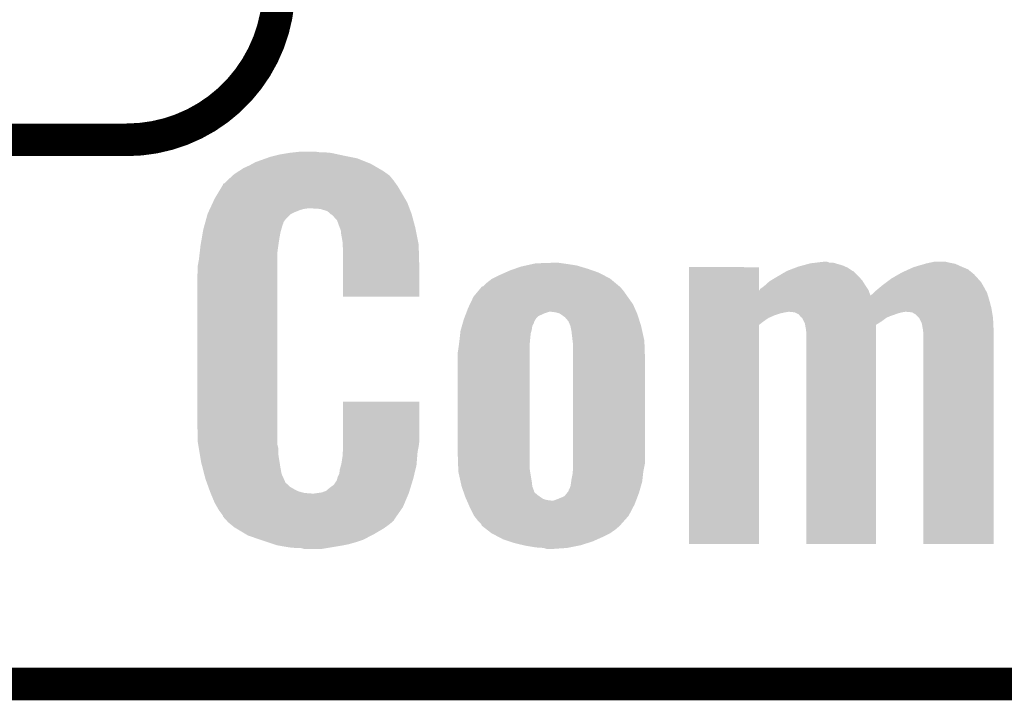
# Model space of a CAD drawing. Extents: x -1.3 to 24.2, y -3.9 to 39.2.
# Tile 2 of 34: x 2.8 to 7.4, y -3.9 to -0.7. Entities that reach past the tile are written whole.
import ezdxf

# ---------------------------------------------------------------- set-up
doc = ezdxf.new("R2010")
doc.units = 0
doc.layers.add('COMPASS_9_CLICK_V101_GKO', color=5, linetype='CONTINUOUS')
doc.layers.add('COMPASS_9_CLICK_V101_GTO', color=14, linetype='CONTINUOUS')

msp = doc.modelspace()

# ---------------------------------------------------------------- linework, layer by layer
at = {"layer": 'COMPASS_9_CLICK_V101_GKO', "const_width": 0.1524}
msp.add_lwpolyline([(-1.27, -3.81), (21.59, -3.81)], dxfattribs=at)
at = {"layer": 'COMPASS_9_CLICK_V101_GTO', "const_width": 0.1524}
msp.add_lwpolyline([(3.302, -1.27, 0.4142136), (4.0132, -0.5588)], format="xyb", dxfattribs=at)
msp.add_lwpolyline([(-1.27, -1.27), (3.302, -1.27)], dxfattribs=at)
at = {"layer": 'COMPASS_9_CLICK_V101_GTO'}
for points in [[(4.01574, -1.33858), (4.061458, -1.33096), (4.292092, -1.33858), (4.25704, -1.33096)], [(4.061458, -1.33096), (4.08432, -1.32842), (4.25704, -1.33096), (4.2291, -1.32842)], [(4.08432, -1.32842), (4.107182, -1.32588), (4.206242, -1.32842), (4.18846, -1.32588)], [(3.89001, -1.38176), (3.903982, -1.37414), (4.442462, -1.38176), (4.423412, -1.37414)], [(3.903982, -1.37414), (3.953762, -1.356362), (4.423412, -1.37414), (4.378962, -1.356362)], [(3.953762, -1.356362), (3.9751, -1.348742), (4.378962, -1.356362), (4.340868, -1.348742)], [(3.9751, -1.348742), (3.995422, -1.34366), (4.340868, -1.348742), (4.31546, -1.34366)], [(3.995422, -1.34366), (4.01574, -1.33858), (4.31546, -1.34366), (4.292092, -1.33858)], [(3.804922, -1.43002), (3.824546, -1.41732), (4.520884, -1.43002), (4.503422, -1.41732)], [(3.824546, -1.41732), (3.848098, -1.40208), (4.503422, -1.41732), (4.477298, -1.40208)], [(3.848098, -1.40208), (3.87604, -1.38938), (4.477298, -1.40208), (4.455526, -1.38938)], [(3.87604, -1.38938), (3.89001, -1.38176), (4.455526, -1.38938), (4.442462, -1.38176)], [(3.7592, -1.473196), (3.761736, -1.47066), (4.558572, -1.473196), (4.55676, -1.47066)], [(3.761736, -1.47066), (3.769358, -1.46304), (4.55676, -1.47066), (4.55168, -1.46304)], [(3.769358, -1.46304), (3.77698, -1.45542), (4.55168, -1.46304), (4.545586, -1.45542)], [(3.77698, -1.45542), (3.796536, -1.437642), (4.545586, -1.45542), (4.531362, -1.437642)], [(3.796536, -1.437642), (3.804922, -1.43002), (4.531362, -1.437642), (4.520884, -1.43002)], [(3.728718, -1.51892), (3.747008, -1.488438), (4.58724, -1.51892), (4.56946, -1.488438)], [(3.747008, -1.488438), (3.75158, -1.480818), (4.56946, -1.488438), (4.564018, -1.480818)], [(3.75158, -1.480818), (3.751598, -1.475736), (4.564018, -1.480818), (4.560388, -1.475736)], [(3.751598, -1.475736), (3.7592, -1.473196), (4.560388, -1.475736), (4.558572, -1.473196)], [(3.692252, -1.59004), (3.705226, -1.562096), (4.623286, -1.59004), (4.61264, -1.562096)], [(3.705226, -1.562096), (3.71348, -1.54432), (4.61264, -1.562096), (4.602184, -1.54432)], [(3.71348, -1.54432), (3.728718, -1.51892), (4.602184, -1.54432), (4.58724, -1.51892)], [(3.68046, -1.615438), (3.683996, -1.60782), (4.071628, -1.615438), (4.08686, -1.60782)], [(3.683996, -1.60782), (3.688714, -1.59766), (4.08686, -1.60782), (4.112258, -1.59766)], [(3.688714, -1.59766), (3.691072, -1.59258), (4.112258, -1.59766), (4.130038, -1.59258)], [(3.691072, -1.59258), (3.692252, -1.59004), (4.130038, -1.59258), (4.14782, -1.59004)], [(4.206238, -1.59258), (4.165602, -1.59004), (4.624254, -1.59258), (4.623286, -1.59004)], [(4.23926, -1.602738), (4.206238, -1.59258), (4.628122, -1.602738), (4.624254, -1.59258)], [(4.25408, -1.61544), (4.23926, -1.602738), (4.63296, -1.61544), (4.628122, -1.602738)], [(3.669248, -1.656082), (3.674852, -1.635762), (4.03352, -1.656082), (4.04876, -1.635762)], [(3.674852, -1.635762), (3.679758, -1.617982), (4.04876, -1.635762), (4.066542, -1.617982)], [(3.679758, -1.617982), (3.68046, -1.615438), (4.066542, -1.617982), (4.071628, -1.615438)], [(4.257042, -1.61798), (4.25408, -1.61544), (4.633644, -1.61798), (4.63296, -1.61544)], [(4.262116, -1.620518), (4.257042, -1.61798), (4.634328, -1.620518), (4.633644, -1.61798)], [(4.284976, -1.64592), (4.262116, -1.620518), (4.641168, -1.64592), (4.634328, -1.620518)], [(4.29514, -1.67386), (4.284976, -1.64592), (4.64869, -1.67386), (4.641168, -1.64592)], [(3.65795, -1.701798), (3.66014, -1.6891), (4.02082, -1.701798), (4.024446, -1.6891)], [(3.66014, -1.6891), (3.666444, -1.666242), (4.024446, -1.6891), (4.030978, -1.666242)], [(3.666444, -1.666242), (3.667846, -1.661164), (4.030978, -1.666242), (4.033518, -1.661164)], [(3.667846, -1.661164), (3.669248, -1.656082), (4.033518, -1.661164), (4.03352, -1.656082)], [(4.297998, -1.681478), (4.29514, -1.67386), (4.65074, -1.681478), (4.64869, -1.67386)], [(4.302758, -1.694176), (4.297998, -1.681478), (4.65328, -1.694176), (4.65074, -1.681478)], [(4.30276, -1.701798), (4.302758, -1.694176), (4.654804, -1.701798), (4.65328, -1.694176)], [(3.64744, -1.76276), (3.653132, -1.72974), (4.01066, -1.76276), (4.01574, -1.72974)], [(3.653132, -1.72974), (3.65795, -1.701798), (4.01574, -1.72974), (4.02082, -1.701798)], [(4.31038, -1.744978), (4.30276, -1.701798), (4.66344, -1.744978), (4.654804, -1.701798)], [(4.311128, -1.757682), (4.31038, -1.744978), (4.66598, -1.757682), (4.66344, -1.744978)], [(3.643042, -1.800862), (3.64744, -1.76276), (4.00558, -1.800862), (4.01066, -1.76276)], [(4.31292, -1.78816), (4.311128, -1.757682), (4.666852, -1.78816), (4.66598, -1.757682)], [(4.31292, -1.84658), (4.31292, -1.78816), (4.66852, -1.84658), (4.666852, -1.78816)], [(3.63474, -1.856738), (3.63982, -1.828802), (4.00558, -1.856738), (4.00558, -1.828802)], [(3.63982, -1.828802), (3.643042, -1.800862), (4.00558, -1.828802), (4.00558, -1.800862)], [(6.515948, -1.84404), (6.558264, -1.838962), (6.586224, -1.84404), (6.573524, -1.838962)], [(6.558264, -1.838962), (6.558282, -1.83896), (6.573524, -1.838962), (6.558282, -1.83896)], [(7.050192, -1.84404), (7.073902, -1.83896), (7.14756, -1.84404), (7.127242, -1.83896)], [(3.6322, -1.90246), (3.63474, -1.882138), (4.00558, -1.90246), (4.00558, -1.882138)], [(3.63474, -1.882138), (3.63474, -1.856738), (4.00558, -1.882138), (4.00558, -1.856738)], [(4.31292, -2.001496), (4.31292, -1.84658), (4.668496, -2.001496), (4.66852, -1.84658)], [(5.06984, -1.88976), (5.0927, -1.8796), (5.506722, -1.88976), (5.477694, -1.8796)], [(5.0927, -1.8796), (5.114472, -1.87198), (5.477694, -1.8796), (5.45592, -1.87198)], [(5.114472, -1.87198), (5.143502, -1.86182), (5.45592, -1.87198), (5.422056, -1.86182)], [(5.143502, -1.86182), (5.166362, -1.85674), (5.422056, -1.86182), (5.405122, -1.85674)], [(5.166362, -1.85674), (5.200652, -1.84912), (5.405122, -1.85674), (5.35686, -1.84912)], [(5.200652, -1.84912), (5.212082, -1.84658), (5.35686, -1.84912), (5.33908, -1.84658)], [(5.212082, -1.84658), (5.28574, -1.84404), (5.33908, -1.84658), (5.3213, -1.84404)], [(5.92838, -1.973518), (5.928382, -1.864384), (6.256064, -1.973518), (6.25602, -1.864384)], [(5.928382, -1.864384), (5.928384, -1.86436), (6.25602, -1.864384), (5.928384, -1.86436)], [(6.34238, -1.90754), (6.385544, -1.882146), (6.72084, -1.90754), (6.695446, -1.882146)], [(6.385544, -1.882146), (6.385556, -1.88214), (6.695446, -1.882146), (6.692902, -1.88214)], [(6.385556, -1.88214), (6.42556, -1.866902), (6.692902, -1.88214), (6.670042, -1.866902)], [(6.42556, -1.866902), (6.438898, -1.861822), (6.670042, -1.866902), (6.658616, -1.861822)], [(6.438898, -1.861822), (6.45753, -1.85674), (6.658616, -1.861822), (6.647182, -1.85674)], [(6.45753, -1.85674), (6.494782, -1.84658), (6.647182, -1.85674), (6.61264, -1.84658)], [(6.494782, -1.84658), (6.515948, -1.84404), (6.61264, -1.84658), (6.604004, -1.84404)], [(6.9215, -1.88976), (6.95502, -1.874522), (7.250006, -1.88976), (7.231378, -1.874522)], [(6.95502, -1.874522), (6.97738, -1.864358), (7.231378, -1.874522), (7.20699, -1.864358)], [(6.97738, -1.864358), (6.986082, -1.86182), (7.20699, -1.864358), (7.2009, -1.86182)], [(6.986082, -1.86182), (7.02962, -1.849122), (7.2009, -1.86182), (7.172962, -1.849122)], [(7.02962, -1.849122), (7.038338, -1.84658), (7.172962, -1.849122), (7.160258, -1.84658)], [(7.038338, -1.84658), (7.050192, -1.84404), (7.160258, -1.84658), (7.14756, -1.84404)], [(3.6322, -2.58064), (3.6322, -1.90246), (4.00558, -2.58064), (4.00558, -1.90246)], [(4.983482, -1.93802), (5.006342, -1.92024), (5.584444, -1.93802), (5.563106, -1.92024)], [(5.006342, -1.92024), (5.01142, -1.9177), (5.563106, -1.92024), (5.560056, -1.9177)], [(5.01142, -1.9177), (5.04698, -1.89992), (5.560056, -1.9177), (5.526118, -1.89992)], [(5.04698, -1.89992), (5.06984, -1.88976), (5.526118, -1.89992), (5.506722, -1.88976)], [(6.284524, -1.94818), (6.304282, -1.930398), (6.75132, -1.94818), (6.740206, -1.930398)], [(6.304282, -1.930398), (6.308508, -1.927862), (6.740206, -1.930398), (6.73862, -1.927862)], [(6.308508, -1.927862), (6.338146, -1.91008), (6.73862, -1.927862), (6.72338, -1.91008)], [(6.338146, -1.91008), (6.34238, -1.90754), (6.72338, -1.91008), (6.72084, -1.90754)], [(6.846142, -1.938022), (6.85969, -1.927862), (7.294882, -1.938022), (7.28726, -1.927862)], [(6.85969, -1.927862), (6.863078, -1.92532), (7.28726, -1.927862), (7.28472, -1.92532)], [(6.863078, -1.92532), (6.873242, -1.917698), (7.28472, -1.92532), (7.277792, -1.917698)], [(6.873242, -1.917698), (6.908336, -1.89738), (7.277792, -1.917698), (7.25932, -1.89738)], [(6.908336, -1.89738), (6.9215, -1.88976), (7.25932, -1.89738), (7.250006, -1.88976)], [(4.92252, -2.00152), (4.94369, -1.97612), (5.64134, -2.00152), (5.62356, -1.97612)], [(4.94369, -1.97612), (4.956392, -1.96088), (5.62356, -1.97612), (5.61086, -1.96088)], [(4.956392, -1.96088), (4.960626, -1.9558), (5.61086, -1.96088), (5.60578, -1.9558)], [(4.960626, -1.9558), (4.96063, -1.955798), (5.60578, -1.9558), (5.605778, -1.955798)], [(4.96063, -1.955798), (4.96824, -1.953256), (5.605778, -1.955798), (5.602728, -1.953256)], [(4.96824, -1.953256), (4.983482, -1.93802), (5.602728, -1.953256), (5.584444, -1.93802)], [(5.92838, -1.998842), (5.92838, -1.973518), (6.77672, -1.998842), (6.767466, -1.973518)], [(6.256064, -1.973518), (6.257714, -1.97104), (6.767466, -1.973518), (6.76656, -1.97104)], [(6.257714, -1.97104), (6.261102, -1.965958), (6.76656, -1.97104), (6.763172, -1.965958)], [(6.261102, -1.965958), (6.278882, -1.953258), (6.763172, -1.965958), (6.754706, -1.953258)], [(6.278882, -1.953258), (6.284524, -1.94818), (6.754706, -1.953258), (6.75132, -1.94818)], [(6.791954, -1.983742), (6.80212, -1.97358), (7.320282, -1.983742), (7.31474, -1.97358)], [(6.80212, -1.97358), (6.823456, -1.9558), (7.31474, -1.97358), (7.30504, -1.9558)], [(6.823456, -1.9558), (6.8326, -1.94818), (7.30504, -1.9558), (7.300688, -1.94818)], [(6.8326, -1.94818), (6.846142, -1.938022), (7.300688, -1.94818), (7.294882, -1.938022)], [(4.668496, -2.00152), (4.31292, -2.001496), (4.668496, -2.00152), (4.668496, -2.001496)], [(4.905586, -2.037078), (4.92252, -2.001522), (5.66674, -2.037078), (5.641342, -2.001522)], [(4.92252, -2.001522), (4.92252, -2.00152), (5.641342, -2.001522), (5.64134, -2.00152)], [(5.92838, -2.01676), (5.92838, -1.998842), (7.33044, -2.01676), (7.324928, -1.998842)], [(5.92838, -2.054858), (5.92838, -2.01676), (7.3406, -2.054858), (7.33044, -2.01676)], [(6.77672, -1.998842), (6.776738, -1.993896), (7.324928, -1.998842), (7.323406, -1.993896)], [(6.776738, -1.993896), (6.78434, -1.991356), (7.323406, -1.993896), (7.322626, -1.991356)], [(6.78434, -1.991356), (6.791954, -1.983742), (7.322626, -1.991356), (7.320282, -1.983742)], [(4.890346, -2.07264), (4.89712, -2.05486), (5.682546, -2.07264), (5.674644, -2.05486)], [(4.89712, -2.05486), (4.905586, -2.037078), (5.674644, -2.05486), (5.66674, -2.037078)], [(5.92838, -2.07264), (5.92838, -2.054858), (7.343564, -2.07264), (7.3406, -2.054858)], [(4.87317, -2.120896), (4.876798, -2.1082), (5.204462, -2.120896), (5.211718, -2.1082)], [(4.876798, -2.1082), (4.878732, -2.10312), (5.211718, -2.1082), (5.214622, -2.10312)], [(4.878732, -2.10312), (4.882604, -2.092958), (5.214622, -2.10312), (5.224786, -2.092958)], [(4.882604, -2.092958), (4.887442, -2.08026), (5.224786, -2.092958), (5.252722, -2.08026)], [(4.887442, -2.08026), (4.890346, -2.07264), (5.252722, -2.08026), (5.275584, -2.07264)], [(5.306062, -2.07518), (5.285738, -2.07264), (5.683676, -2.07518), (5.682546, -2.07264)], [(5.323846, -2.080262), (5.306062, -2.07518), (5.685934, -2.080262), (5.683676, -2.07518)], [(5.327476, -2.082802), (5.323846, -2.080262), (5.687062, -2.082802), (5.685934, -2.080262)], [(5.349242, -2.09804), (5.327476, -2.082802), (5.691912, -2.09804), (5.687062, -2.082802)], [(5.364478, -2.11582), (5.349242, -2.09804), (5.697568, -2.11582), (5.691912, -2.09804)], [(5.928378, -2.080262), (5.92838, -2.07518), (6.35508, -2.080262), (6.37794, -2.07518)], [(5.928378, -2.09042), (5.928378, -2.080262), (6.3246, -2.09042), (6.35508, -2.080262)], [(5.928378, -2.09296), (5.928378, -2.09042), (6.31952, -2.09296), (6.3246, -2.09042)], [(5.928378, -2.100582), (5.928378, -2.09296), (6.301738, -2.100582), (6.31952, -2.09296)], [(5.928378, -2.11582), (5.928378, -2.100582), (6.27888, -2.11582), (6.301738, -2.100582)], [(5.92838, -2.07518), (5.92838, -2.07264), (6.37794, -2.07518), (6.393178, -2.07264)], [(6.421116, -2.07518), (6.395722, -2.07264), (6.92404, -2.07518), (6.939278, -2.07264)], [(6.431284, -2.080262), (6.421116, -2.07518), (6.90372, -2.080262), (6.92404, -2.07518)], [(6.441436, -2.085338), (6.431284, -2.080262), (6.889758, -2.085338), (6.90372, -2.080262)], [(6.445504, -2.09042), (6.441436, -2.085338), (6.87578, -2.09042), (6.889758, -2.085338)], [(6.447538, -2.09296), (6.445504, -2.09042), (6.868162, -2.09296), (6.87578, -2.09042)], [(6.4516, -2.098036), (6.447538, -2.09296), (6.85632, -2.098036), (6.868162, -2.09296)], [(6.456674, -2.10058), (6.4516, -2.098036), (6.850386, -2.10058), (6.85632, -2.098036)], [(6.456676, -2.100582), (6.456674, -2.10058), (6.850382, -2.100582), (6.850386, -2.10058)], [(6.464298, -2.11582), (6.456676, -2.100582), (6.83006, -2.11582), (6.850382, -2.100582)], [(6.969756, -2.07518), (6.941822, -2.07264), (7.343988, -2.07518), (7.343564, -2.07264)], [(6.987538, -2.085338), (6.969756, -2.07518), (7.34568, -2.085338), (7.343988, -2.07518)], [(7.002778, -2.100582), (6.987538, -2.085338), (7.34822, -2.100582), (7.34568, -2.085338)], [(7.015478, -2.125978), (7.002778, -2.100582), (7.34943, -2.125978), (7.34822, -2.100582)], [(4.86156, -2.161538), (4.86301, -2.156458), (5.192848, -2.161538), (5.1943, -2.156458)], [(4.86301, -2.156458), (4.86809, -2.138678), (5.1943, -2.156458), (5.196842, -2.138678)], [(4.86809, -2.138678), (4.870992, -2.12852), (5.196842, -2.138678), (5.201922, -2.12852)], [(4.870992, -2.12852), (4.87172, -2.125974), (5.201922, -2.12852), (5.20446, -2.125974)], [(4.87172, -2.125974), (4.87317, -2.120896), (5.20446, -2.125974), (5.204462, -2.120896)], [(5.36702, -2.118366), (5.364478, -2.11582), (5.698378, -2.118366), (5.697568, -2.11582)], [(5.367022, -2.120904), (5.36702, -2.118366), (5.699186, -2.120904), (5.698378, -2.118366)], [(5.37464, -2.13868), (5.367022, -2.120904), (5.70484, -2.13868), (5.699186, -2.120904)], [(5.37464, -2.138682), (5.37464, -2.13868), (5.704842, -2.138682), (5.70484, -2.13868)], [(5.37972, -2.16408), (5.37464, -2.138682), (5.710486, -2.16408), (5.704842, -2.138682)], [(5.92836, -3.157196), (5.928378, -2.133606), (6.255996, -3.157196), (6.25602, -2.133606)], [(5.928378, -2.133606), (5.928378, -2.11582), (6.25602, -2.133606), (6.27888, -2.11582)], [(6.469378, -2.125978), (6.464298, -2.11582), (6.814106, -2.125978), (6.83006, -2.11582)], [(6.470766, -2.13361), (6.469378, -2.125978), (6.80212, -2.13361), (6.814106, -2.125978)], [(6.47446, -2.153922), (6.470766, -2.13361), (6.802118, -2.153922), (6.80212, -2.13361)], [(6.477, -2.17424), (6.47446, -2.153922), (6.802118, -2.17424), (6.802118, -2.153922)], [(7.02056, -2.15392), (7.015478, -2.125978), (7.35076, -2.15392), (7.34943, -2.125978)], [(7.02056, -2.153922), (7.02056, -2.15392), (7.350758, -2.153922), (7.35076, -2.15392)], [(7.0231, -2.17424), (7.02056, -2.153922), (7.350758, -2.17424), (7.350758, -2.153922)], [(4.85648, -2.20726), (4.857326, -2.19964), (5.185986, -2.20726), (5.18668, -2.19964)], [(4.857326, -2.19964), (4.860148, -2.174238), (5.18668, -2.19964), (5.18922, -2.174238)], [(4.860148, -2.174238), (4.86156, -2.161538), (5.18922, -2.174238), (5.192848, -2.161538)], [(5.3848, -2.20726), (5.37972, -2.16408), (5.72008, -2.20726), (5.710486, -2.16408)], [(6.477, -3.157196), (6.477, -2.17424), (6.802096, -3.157196), (6.802118, -2.17424)], [(7.0231, -3.157196), (7.0231, -2.17424), (7.350736, -3.157196), (7.350758, -2.17424)], [(4.84886, -2.260598), (4.8514, -2.24536), (5.18414, -2.260598), (5.18414, -2.24536)], [(4.8514, -2.24536), (4.85377, -2.22758), (5.18414, -2.24536), (5.18414, -2.22758)], [(4.85377, -2.22758), (4.85648, -2.20726), (5.18414, -2.22758), (5.185986, -2.20726)], [(5.384802, -2.207262), (5.3848, -2.20726), (5.72008, -2.207262), (5.72008, -2.20726)], [(5.38734, -2.227582), (5.384802, -2.207262), (5.720782, -2.227582), (5.72008, -2.207262)], [(5.38734, -2.28092), (5.38734, -2.227582), (5.72262, -2.28092), (5.720782, -2.227582)], [(4.84886, -2.74574), (4.84886, -2.260598), (5.18414, -2.74574), (5.18414, -2.260598)], [(5.38734, -2.781302), (5.38734, -2.28092), (5.72262, -2.781302), (5.72262, -2.28092)], [(4.312922, -2.68224), (4.312942, -2.491764), (4.66852, -2.68224), (4.66852, -2.491764)], [(4.312942, -2.491764), (4.312944, -2.49174), (4.66852, -2.491764), (4.312944, -2.49174)], [(3.63474, -2.682238), (3.6322, -2.58064), (4.00558, -2.682238), (4.00558, -2.58064)], [(3.636012, -2.689862), (3.63474, -2.682238), (4.00558, -2.689862), (4.00558, -2.682238)], [(3.639398, -2.710182), (3.636012, -2.689862), (4.01066, -2.710182), (4.00558, -2.689862)], [(3.644054, -2.738122), (3.639398, -2.710182), (4.01066, -2.738122), (4.01066, -2.710182)], [(4.311734, -2.72796), (4.31292, -2.710182), (4.6609, -2.72796), (4.664454, -2.710182)], [(4.31292, -2.702558), (4.312922, -2.68224), (4.66598, -2.702558), (4.66852, -2.68224)], [(4.31292, -2.710182), (4.31292, -2.702558), (4.664454, -2.710182), (4.66598, -2.702558)], [(3.64998, -2.77368), (3.644054, -2.738122), (4.01635, -2.77368), (4.01066, -2.738122)], [(4.3053, -2.7813), (4.31038, -2.748282), (4.656454, -2.7813), (4.659206, -2.748282)], [(4.31038, -2.748282), (4.311734, -2.72796), (4.659206, -2.748282), (4.6609, -2.72796)], [(4.850788, -2.801618), (4.84886, -2.74574), (5.18414, -2.801618), (5.18414, -2.74574)], [(3.657192, -2.80162), (3.64998, -2.77368), (4.02082, -2.80162), (4.01635, -2.77368)], [(3.664404, -2.829562), (3.657192, -2.80162), (4.025902, -2.829562), (4.02082, -2.80162)], [(4.29768, -2.809238), (4.30322, -2.78892), (4.650942, -2.809238), (4.65582, -2.78892)], [(4.30322, -2.78892), (4.3053, -2.7813), (4.65582, -2.78892), (4.656454, -2.7813)], [(4.8514, -2.819398), (4.850788, -2.801618), (5.18668, -2.819398), (5.18414, -2.801618)], [(5.385722, -2.8194), (5.38734, -2.80162), (5.715, -2.8194), (5.718556, -2.80162)], [(5.38734, -2.80162), (5.38734, -2.781302), (5.718556, -2.80162), (5.72262, -2.781302)], [(3.670302, -2.85242), (3.664404, -2.829562), (4.036292, -2.85242), (4.025902, -2.829562)], [(4.285614, -2.852418), (4.28752, -2.844798), (4.64058, -2.852418), (4.642408, -2.844798)], [(4.28752, -2.844798), (4.29514, -2.829556), (4.642408, -2.844798), (4.646066, -2.829556)], [(4.29514, -2.829556), (4.29768, -2.809238), (4.646066, -2.829556), (4.650942, -2.809238)], [(4.851402, -2.8194), (4.8514, -2.819398), (5.18668, -2.8194), (5.18668, -2.819398)], [(4.861562, -2.86512), (4.851402, -2.8194), (5.1943, -2.86512), (5.18668, -2.8194)], [(5.37972, -2.85496), (5.3848, -2.829562), (5.711048, -2.85496), (5.71387, -2.829562)], [(5.3848, -2.829562), (5.385722, -2.8194), (5.71387, -2.829562), (5.715, -2.8194)], [(3.672132, -2.8575), (3.670302, -2.85242), (4.0386, -2.8575), (4.036292, -2.85242)], [(3.67396, -2.862582), (3.672132, -2.8575), (4.04114, -2.862582), (4.0386, -2.8575)], [(3.676704, -2.8702), (3.67396, -2.862582), (4.043686, -2.8702), (4.04114, -2.862582)], [(3.68036, -2.88036), (3.676704, -2.8702), (4.05638, -2.88036), (4.043686, -2.8702)], [(3.684018, -2.890522), (3.68036, -2.88036), (4.066542, -2.890522), (4.05638, -2.88036)], [(3.687676, -2.90068), (3.684018, -2.890522), (4.08432, -2.90068), (4.066542, -2.890522)], [(4.23418, -2.908298), (4.251958, -2.89306), (4.623386, -2.908298), (4.628074, -2.89306)], [(4.251958, -2.89306), (4.269742, -2.880358), (4.628074, -2.89306), (4.631982, -2.880358)], [(4.269742, -2.880358), (4.28498, -2.857498), (4.631982, -2.880358), (4.639016, -2.857498)], [(4.28498, -2.854958), (4.285614, -2.852418), (4.639798, -2.854958), (4.64058, -2.852418)], [(4.28498, -2.857498), (4.28498, -2.854958), (4.639016, -2.857498), (4.639798, -2.854958)], [(4.86664, -2.887978), (4.861562, -2.86512), (5.19684, -2.887978), (5.1943, -2.86512)], [(4.873752, -2.908296), (4.86664, -2.887978), (5.204458, -2.908296), (5.19684, -2.887978)], [(5.369556, -2.90068), (5.374638, -2.887982), (5.69976, -2.90068), (5.703388, -2.887982)], [(5.374638, -2.887982), (5.37718, -2.87274), (5.703388, -2.887982), (5.707742, -2.87274)], [(5.37718, -2.87274), (5.378268, -2.865122), (5.707742, -2.87274), (5.70992, -2.865122)], [(5.378268, -2.865122), (5.37972, -2.85496), (5.70992, -2.865122), (5.711048, -2.85496)], [(3.691334, -2.910842), (3.687676, -2.90068), (4.104642, -2.910842), (4.08432, -2.90068)], [(3.69316, -2.91592), (3.691334, -2.910842), (4.123268, -2.91592), (4.104642, -2.910842)], [(3.69423, -2.91846), (3.69316, -2.91592), (4.132582, -2.91846), (4.123268, -2.91592)], [(3.6953, -2.921), (3.69423, -2.91846), (4.165598, -2.921), (4.132582, -2.91846)], [(3.71348, -2.96418), (3.6953, -2.921), (4.600916, -2.96418), (4.619186, -2.921)], [(4.1783, -2.921), (4.19606, -2.918462), (4.619186, -2.921), (4.62026, -2.918462)], [(4.19606, -2.918462), (4.213864, -2.915918), (4.62026, -2.918462), (4.621042, -2.915918)], [(4.213864, -2.915918), (4.23418, -2.908298), (4.621042, -2.915918), (4.623386, -2.908298)], [(4.87464, -2.910836), (4.873752, -2.908296), (5.20446, -2.910836), (5.204458, -2.908296)], [(4.876418, -2.915914), (4.87464, -2.910836), (5.206998, -2.915914), (5.20446, -2.910836)], [(4.880866, -2.92862), (4.876418, -2.915914), (5.22224, -2.92862), (5.206998, -2.915914)], [(4.88442, -2.93878), (4.880866, -2.92862), (5.236754, -2.93878), (5.22224, -2.92862)], [(4.887806, -2.946398), (4.88442, -2.93878), (5.247634, -2.946398), (5.236754, -2.93878)], [(5.31622, -2.9464), (5.346694, -2.933702), (5.684036, -2.9464), (5.688874, -2.933702)], [(5.346694, -2.933702), (5.35889, -2.91846), (5.688874, -2.933702), (5.694682, -2.91846)], [(5.35889, -2.91846), (5.367016, -2.908306), (5.694682, -2.91846), (5.697582, -2.908306)], [(5.367016, -2.908306), (5.36702, -2.903226), (5.697582, -2.908306), (5.699034, -2.903226)], [(5.36702, -2.903226), (5.369556, -2.90068), (5.699034, -2.903226), (5.69976, -2.90068)], [(3.725094, -2.984502), (3.71348, -2.96418), (4.592318, -2.984502), (4.600916, -2.96418)], [(3.733798, -2.999738), (3.725094, -2.984502), (4.581718, -2.999738), (4.592318, -2.984502)], [(4.890066, -2.95148), (4.887806, -2.946398), (5.265418, -2.95148), (5.247634, -2.946398)], [(4.891194, -2.95402), (4.890066, -2.95148), (5.28574, -2.95402), (5.265418, -2.95148)], [(4.899098, -2.971802), (4.891194, -2.95402), (5.67436, -2.971802), (5.681134, -2.95402)], [(4.90474, -2.9845), (4.899098, -2.971802), (5.667706, -2.9845), (5.67436, -2.971802)], [(4.92506, -3.025138), (4.90474, -2.9845), (5.646418, -3.025138), (5.667706, -2.9845)], [(5.295896, -2.95402), (5.31622, -2.9464), (5.681134, -2.95402), (5.684036, -2.9464)], [(3.749038, -3.020062), (3.733798, -2.999738), (4.56758, -3.020062), (4.581718, -2.999738)], [(3.751578, -3.025136), (3.749038, -3.020062), (4.564052, -3.025136), (4.56758, -3.020062)], [(3.75158, -3.027676), (3.751578, -3.025136), (4.562284, -3.027676), (4.564052, -3.025136)], [(3.76544, -3.042922), (3.75158, -3.027676), (4.55168, -3.042922), (4.562284, -3.027676)], [(4.94284, -3.047998), (4.92506, -3.025138), (5.626098, -3.047998), (5.646418, -3.025138)], [(3.770054, -3.048), (3.76544, -3.042922), (4.549138, -3.048), (4.55168, -3.042922)], [(3.77698, -3.05562), (3.770054, -3.048), (4.54025, -3.05562), (4.549138, -3.048)], [(3.786294, -3.06324), (3.77698, -3.05562), (4.531362, -3.06324), (4.54025, -3.05562)], [(3.80492, -3.07848), (3.786294, -3.06324), (4.510406, -3.07848), (4.531362, -3.06324)], [(3.813388, -3.08356), (3.80492, -3.07848), (4.503422, -3.08356), (4.510406, -3.07848)], [(4.958076, -3.06324), (4.94284, -3.047998), (5.612552, -3.06324), (5.626098, -3.047998)], [(4.96062, -3.070854), (4.958076, -3.06324), (5.605784, -3.070854), (5.612552, -3.06324)], [(4.960628, -3.07086), (4.96062, -3.070854), (5.60578, -3.07086), (5.605784, -3.070854)], [(4.963894, -3.0734), (4.960628, -3.07086), (5.60324, -3.0734), (5.60578, -3.07086)], [(4.983486, -3.08864), (4.963894, -3.0734), (5.585462, -3.08864), (5.60324, -3.0734)], [(3.85572, -3.10896), (3.813388, -3.08356), (4.46024, -3.10896), (4.503422, -3.08356)], [(3.868418, -3.11658), (3.85572, -3.10896), (4.445692, -3.11658), (4.46024, -3.10896)], [(3.927122, -3.1369), (3.868418, -3.11658), (4.406898, -3.1369), (4.445692, -3.11658)], [(5.006342, -3.10642), (4.983486, -3.08864), (5.560058, -3.10642), (5.585462, -3.08864)], [(5.040284, -3.1242), (5.006342, -3.10642), (5.5245, -3.1242), (5.560058, -3.10642)], [(5.059678, -3.13436), (5.040284, -3.1242), (5.50164, -3.13436), (5.5245, -3.1242)], [(3.93446, -3.13944), (3.927122, -3.1369), (4.399278, -3.13944), (4.406898, -3.1369)], [(3.957322, -3.14706), (3.93446, -3.13944), (4.37642, -3.14706), (4.399278, -3.13944)], [(3.987804, -3.15722), (3.957322, -3.14706), (4.340862, -3.15722), (4.37642, -3.14706)], [(4.003038, -3.162298), (3.987804, -3.15722), (4.31547, -3.162298), (4.340862, -3.15722)], [(4.017654, -3.16484), (4.003038, -3.162298), (4.30276, -3.16484), (4.31547, -3.162298)], [(4.06146, -3.17246), (4.017654, -3.16484), (4.257038, -3.17246), (4.30276, -3.16484)], [(4.0894, -3.175), (4.06146, -3.17246), (4.241798, -3.175), (4.257038, -3.17246)], [(5.090168, -3.144522), (5.059678, -3.13436), (5.478778, -3.144522), (5.50164, -3.13436)], [(5.113022, -3.15214), (5.090168, -3.144522), (5.454832, -3.15214), (5.478778, -3.144522)], [(5.155694, -3.1623), (5.113022, -3.15214), (5.422898, -3.1623), (5.454832, -3.15214)], [(5.16636, -3.16484), (5.155694, -3.1623), (5.410198, -3.16484), (5.422898, -3.1623)], [(5.21208, -3.17246), (5.16636, -3.16484), (5.372098, -3.17246), (5.410198, -3.16484)], [(5.250178, -3.175), (5.21208, -3.17246), (5.3594, -3.175), (5.372098, -3.17246)], [(6.255996, -3.15722), (5.92836, -3.157196), (6.255996, -3.15722), (6.255996, -3.157196)], [(6.802096, -3.15722), (6.477, -3.157196), (6.802096, -3.15722), (6.802096, -3.157196)], [(7.350736, -3.15722), (7.0231, -3.157196), (7.350736, -3.15722), (7.350736, -3.157196)], [(4.132576, -3.18008), (4.114798, -3.175), (4.211318, -3.18008), (4.241798, -3.175)], [(5.265418, -3.180078), (5.250178, -3.175), (5.28577, -3.180078), (5.3594, -3.175)], [(5.285742, -3.18008), (5.265418, -3.180078), (5.285742, -3.18008), (5.28577, -3.180078)]]:
    msp.add_solid(points, dxfattribs=at)

doc.saveas('drawing.dxf')
